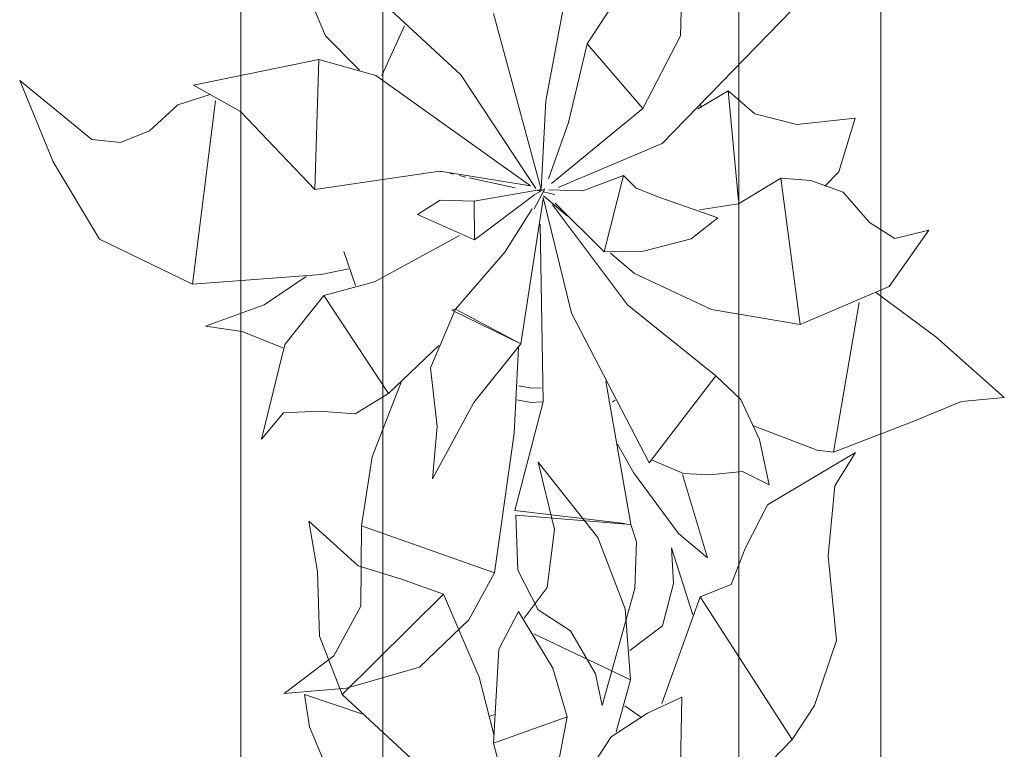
# Model space of a CAD drawing. Header units: millimetres. Extents: x -14761 to 157739, y -22400 to 107990.
# Tile 94 of 256: x 60300 to 60992, y 56573 to 57086. Entities that reach past the tile are written whole.
import ezdxf

# ---------------------------------------------------------------- set-up
doc = ezdxf.new("R2010")
doc.units = ezdxf.units.MM
doc.header["$MEASUREMENT"] = 0
doc.layers.add('Интерьер - Мебель', color=7, linetype='Continuous')

msp = doc.modelspace()

# ---------------------------------------------------------------- linework, layer by layer
at = {"layer": 'Интерьер - Мебель', "color": 7, "linetype": 'Continuous', "lineweight": 15}
for p, q in [((60455.26, 57218.07), (60455.26, 55718.07)), ((60905.26, 55718.07), (60905.26, 57218.07)), ((60555.26, 57118.07), (60555.26, 55818.07)), ((60805.26, 55818.07), (60805.26, 57118.07))]:
    msp.add_line(p, q, dxfattribs=at)
at = {"layer": 'Интерьер - Мебель', "color": 252, "linetype": 'Continuous', "lineweight": 5}
for p, q in [((60526.52, 57124.04), (60610.01, 57046.86)), ((60526.52, 57124.04), (60610.01, 57046.86)), ((60764.48, 57074.22), (60765.34, 57122.21)), ((60764.48, 57074.22), (60765.34, 57122.21)), ((60669.72, 57028.51), (60684.67, 57108.28)), ((60669.72, 57028.51), (60684.67, 57108.28)), ((60503.51, 57101.33), (60514.89, 57074.3)), ((60503.51, 57101.33), (60514.89, 57074.3)), ((60698.79, 57068.5), (60715.55, 57094.32)), ((60698.79, 57068.5), (60715.55, 57094.32)), ((60751.46, 56998.47), (60842.82, 57092.52)), ((60751.46, 56998.47), (60842.82, 57092.52)), ((60632.83, 57089.96), (60666.45, 56966.11)), ((60632.83, 57089.96), (60666.45, 56966.11)), ((60554.39, 57046.37), (60570.35, 57081.14)), ((60554.39, 57046.37), (60570.35, 57081.14)), ((60514.89, 57074.3), (60538.73, 57050.05)), ((60514.89, 57074.3), (60538.73, 57050.05)), ((60737.81, 57023.07), (60764.48, 57074.22)), ((60737.81, 57023.07), (60764.48, 57074.22)), ((60685.57, 57013.14), (60698.79, 57068.5)), ((60685.57, 57013.14), (60698.79, 57068.5)), ((60698.79, 57068.5), (60737.81, 57023.07)), ((60698.79, 57068.5), (60737.81, 57023.07)), ((60421.98, 57039.41), (60510.14, 57057.44)), ((60421.98, 57039.41), (60510.14, 57057.44)), ((60507.4, 56966.25), (60510.13, 57057.44)), ((60507.4, 56966.25), (60510.13, 57057.44)), ((60510.14, 57057.44), (60550.15, 57046.41)), ((60510.14, 57057.44), (60550.15, 57046.41)), ((60299.94, 57042.88), (60323.37, 56985.64)), ((60299.94, 57042.88), (60350.71, 57001.22)), ((60299.94, 57042.88), (60323.37, 56985.64)), ((60299.94, 57042.88), (60350.71, 57001.22)), ((60550.15, 57046.41), (60658.84, 56968.78)), ((60550.15, 57046.41), (60658.84, 56968.78)), ((60610.01, 57046.86), (60662.77, 56966.79)), ((60610.01, 57046.86), (60662.77, 56966.79)), ((60421.98, 57039.41), (60455.2, 57021.08)), ((60421.98, 57039.41), (60455.2, 57021.08)), ((60776.53, 57022.89), (60797.89, 57035.51)), ((60776.53, 57022.89), (60797.89, 57035.51)), ((60797.89, 57035.51), (60805.16, 56958.32)), ((60797.89, 57035.51), (60816.69, 57019.39)), ((60797.89, 57035.51), (60805.16, 56958.32)), ((60797.89, 57035.51), (60816.69, 57019.39)), ((60411, 57025.66), (60433.78, 57032.96)), ((60411, 57025.66), (60433.78, 57032.96)), ((60421.35, 56899.46), (60437.63, 57028.46)), ((60421.35, 56899.46), (60437.63, 57028.46)), ((60666.45, 56966.11), (60669.72, 57028.51)), ((60666.45, 56966.11), (60669.72, 57028.51)), ((60391.21, 57007.39), (60411, 57025.66)), ((60391.21, 57007.39), (60411, 57025.66)), ((60673.64, 56970.34), (60737.81, 57023.07)), ((60673.64, 56970.34), (60737.81, 57023.07)), ((60778.29, 57026.53), (60779.16, 57023.73)), ((60778.29, 57026.53), (60779.16, 57023.73)), ((60455.2, 57021.08), (60507.4, 56966.25)), ((60455.2, 57021.08), (60507.4, 56966.25)), ((60816.69, 57019.39), (60846.2, 57011.8)), ((60816.69, 57019.39), (60846.2, 57011.8)), ((60846.2, 57011.8), (60887.04, 57016.38)), ((60846.2, 57011.8), (60887.04, 57016.38)), ((60875.62, 56978.64), (60887.04, 57016.38)), ((60875.62, 56978.64), (60887.04, 57016.38)), ((60671.54, 56973.6), (60685.57, 57013.14)), ((60671.54, 56973.6), (60685.57, 57013.14)), ((60350.71, 57001.22), (60370.68, 56999.1)), ((60350.71, 57001.22), (60370.68, 56999.1)), ((60370.68, 56999.1), (60391.21, 57007.39)), ((60370.68, 56999.1), (60391.21, 57007.39)), ((60678.32, 56967.64), (60751.46, 56998.47)), ((60678.32, 56967.64), (60751.46, 56998.47)), ((60323.37, 56985.64), (60355.95, 56931.32)), ((60323.37, 56985.64), (60355.95, 56931.32)), ((60507.4, 56966.25), (60595.28, 56979.08)), ((60507.4, 56966.25), (60595.28, 56979.08)), ((60595.28, 56979.08), (60658.84, 56968.78)), ((60595.28, 56979.08), (60658.84, 56968.78)), ((60595.71, 56978.8), (60596.83, 56978.56)), ((60595.71, 56978.8), (60596.83, 56978.56)), ((60602.41, 56977.34), (60604.64, 56976.86)), ((60602.41, 56977.34), (60604.64, 56976.86)), ((60609.11, 56975.89), (60613.57, 56974.91)), ((60609.11, 56975.89), (60613.57, 56974.91)), ((60615.8, 56974.42), (60648.13, 56967.38)), ((60615.8, 56974.42), (60648.13, 56967.38)), ((60695.83, 56965.3), (60724.19, 56976.1)), ((60695.83, 56965.3), (60724.19, 56976.1)), ((60710.63, 56922.33), (60724.19, 56976.1)), ((60710.63, 56922.33), (60724.19, 56976.1)), ((60724.19, 56976.1), (60733.11, 56967.03)), ((60724.19, 56976.1), (60733.11, 56967.03)), ((60805.18, 56956.05), (60834.78, 56974.06)), ((60805.18, 56956.05), (60834.78, 56974.06)), ((60834.78, 56974.06), (60848.51, 56871.1)), ((60834.78, 56974.06), (60856.06, 56972.36)), ((60834.78, 56974.06), (60848.51, 56871.1)), ((60834.78, 56974.06), (60856.06, 56972.36)), ((60865.69, 56968.39), (60875.62, 56978.64)), ((60865.69, 56968.39), (60875.62, 56978.64)), ((60619.36, 56957.83), (60666.45, 56966.11)), ((60619.36, 56957.83), (60666.45, 56966.11)), ((60661.59, 56952.66), (60669.04, 56966.56)), ((60661.59, 56952.66), (60669.04, 56966.56)), ((60662.44, 56962.96), (60669.04, 56966.56)), ((60662.44, 56962.96), (60669.04, 56966.56)), ((60665.31, 56965.25), (60666.45, 56966.11)), ((60665.31, 56965.25), (60666.45, 56966.11)), ((60733.11, 56967.03), (60749.85, 56960.47)), ((60733.11, 56967.03), (60749.85, 56960.47)), ((60856.06, 56972.36), (60878.7, 56964.28)), ((60856.06, 56972.36), (60878.7, 56964.28)), ((60619.61, 56930.64), (60661.89, 56962.66)), ((60619.61, 56930.64), (60661.89, 56962.66)), ((60652.04, 56857.53), (60667.95, 56959.57)), ((60652.04, 56857.53), (60667.95, 56959.57)), ((60663.58, 56965.6), (60665.84, 56965.06)), ((60663.58, 56965.6), (60665.84, 56965.06)), ((60667.82, 56960.52), (60687.81, 56879.23)), ((60667.82, 56960.52), (60687.81, 56879.23)), ((60668.1, 56964.51), (60676.02, 56962.6)), ((60668.1, 56964.51), (60676.02, 56962.6)), ((60668.1, 56961.74), (60685, 56947.28)), ((60668.1, 56961.74), (60685, 56947.28)), ((60671.87, 56965.96), (60695.83, 56965.3)), ((60671.87, 56965.96), (60695.83, 56965.3)), ((60749.85, 56960.47), (60790.55, 56946.25)), ((60749.85, 56960.47), (60790.55, 56946.25)), ((60878.7, 56964.28), (60897.22, 56942.96)), ((60878.7, 56964.28), (60897.22, 56942.96)), ((60579.54, 56948.47), (60595.47, 56958.69)), ((60579.54, 56948.47), (60595.47, 56958.69)), ((60595.47, 56958.69), (60619.36, 56957.83)), ((60595.47, 56958.69), (60619.36, 56957.83)), ((60619.36, 56957.83), (60619.61, 56930.64)), ((60619.36, 56957.83), (60619.61, 56930.64)), ((60640.96, 56922.15), (60660.15, 56952.51)), ((60640.96, 56922.15), (60660.15, 56952.51)), ((60674.5, 56955.32), (60727.02, 56884.98)), ((60674.5, 56955.32), (60727.02, 56884.98)), ((60676.21, 56956.44), (60710.63, 56922.33)), ((60676.21, 56956.44), (60710.63, 56922.33)), ((60777.65, 56951.76), (60805.18, 56956.05)), ((60777.65, 56951.76), (60805.18, 56956.05)), ((60579.54, 56948.47), (60619.61, 56930.64)), ((60579.54, 56948.47), (60619.61, 56930.64)), ((60771.94, 56931.4), (60790.55, 56946.25)), ((60771.94, 56931.4), (60790.55, 56946.25)), ((60665.65, 56941.72), (60667.79, 56816.79)), ((60665.65, 56941.72), (60667.79, 56816.79)), ((60897.22, 56942.96), (60915, 56931.61)), ((60897.22, 56942.96), (60915, 56931.61)), ((60549.23, 56901.26), (60609.11, 56933.89)), ((60549.23, 56901.26), (60609.11, 56933.89)), ((60911.06, 56897.97), (60938.82, 56937.55)), ((60911.06, 56897.97), (60938.82, 56937.55)), ((60915, 56931.61), (60938.82, 56937.55)), ((60915, 56931.61), (60938.82, 56937.55)), ((60355.95, 56931.32), (60421.35, 56899.46)), ((60355.95, 56931.32), (60421.35, 56899.46)), ((60738.43, 56922.72), (60771.94, 56931.4)), ((60738.43, 56922.72), (60771.94, 56931.4)), ((60527.64, 56922.49), (60535.86, 56898.64)), ((60527.64, 56922.49), (60535.86, 56898.64)), ((60606.33, 56882.08), (60640.96, 56922.15)), ((60606.33, 56882.08), (60640.96, 56922.15)), ((60710.63, 56922.33), (60738.43, 56922.72)), ((60710.63, 56922.33), (60738.43, 56922.72)), ((60715.14, 56921.49), (60732.04, 56907.04)), ((60715.14, 56921.49), (60732.04, 56907.04)), ((60421.35, 56899.46), (60511.89, 56906.33)), ((60421.35, 56899.46), (60511.89, 56906.33)), ((60471.86, 56884.98), (60501.25, 56904.85)), ((60471.86, 56884.98), (60501.25, 56904.85)), ((60511.89, 56906.33), (60530.93, 56910.26)), ((60511.89, 56906.33), (60530.93, 56910.26)), ((60732.04, 56907.04), (60786.25, 56881.82)), ((60732.04, 56907.04), (60786.25, 56881.82)), ((60513.67, 56891.57), (60549.23, 56901.26)), ((60513.67, 56891.57), (60549.23, 56901.26)), ((60848.51, 56871.1), (60911.06, 56897.97)), ((60848.51, 56871.1), (60911.06, 56897.97)), ((60486.19, 56857.19), (60513.67, 56891.57)), ((60486.19, 56857.19), (60513.67, 56891.57)), ((60513.67, 56891.57), (60559.13, 56822.64)), ((60513.67, 56891.57), (60559.13, 56822.64)), ((60901.39, 56893.85), (60943.78, 56862.45)), ((60901.39, 56893.85), (60943.78, 56862.45)), ((60430.46, 56870), (60471.86, 56884.98)), ((60430.46, 56870), (60471.86, 56884.98)), ((60727.02, 56884.98), (60789.31, 56835.08)), ((60727.02, 56884.98), (60789.31, 56835.08)), ((60871.92, 56781.47), (60890.03, 56886.8)), ((60871.92, 56781.47), (60890.03, 56886.8)), ((60588.73, 56840.65), (60606.33, 56882.08)), ((60588.73, 56840.65), (60606.33, 56882.08)), ((60603.72, 56881.24), (60606.33, 56882.08)), ((60603.72, 56881.24), (60606.33, 56882.08)), ((60603.72, 56881.24), (60652.04, 56857.53)), ((60603.72, 56881.24), (60652.04, 56857.53)), ((60606.33, 56882.08), (60652.04, 56857.53)), ((60606.33, 56882.08), (60652.04, 56857.53)), ((60687.81, 56879.23), (60742.46, 56774.05)), ((60687.81, 56879.23), (60742.46, 56774.05)), ((60786.25, 56881.82), (60848.51, 56871.1)), ((60786.25, 56881.82), (60848.51, 56871.1)), ((60430.46, 56870), (60456.33, 56866.37)), ((60430.46, 56870), (60456.33, 56866.37)), ((60456.33, 56866.37), (60484.93, 56854.73)), ((60456.33, 56866.37), (60484.93, 56854.73)), ((60943.78, 56862.45), (60991.94, 56819.95)), ((60943.78, 56862.45), (60991.94, 56819.95)), ((60469.81, 56790.59), (60486.19, 56857.19)), ((60469.81, 56790.59), (60486.19, 56857.19)), ((60559.13, 56822.64), (60594.6, 56856.52)), ((60559.13, 56822.64), (60594.6, 56856.52)), ((60619.06, 56816.29), (60652.04, 56857.53)), ((60619.06, 56816.29), (60652.04, 56857.53)), ((60647.4, 56794.7), (60650.6, 56854.7)), ((60647.4, 56794.7), (60650.6, 56854.7)), ((60588.73, 56840.65), (60593.37, 56799.53)), ((60588.73, 56840.65), (60593.37, 56799.53)), ((60742.46, 56774.05), (60789.31, 56835.08)), ((60742.46, 56774.05), (60789.31, 56835.08)), ((60789.31, 56835.08), (60806.81, 56818.54)), ((60789.31, 56835.08), (60806.81, 56818.54)), ((60547.78, 56778.1), (60568.08, 56830.68)), ((60547.78, 56778.1), (60568.08, 56830.68)), ((60650.57, 56828.2), (60659.84, 56826.34)), ((60650.57, 56828.2), (60659.84, 56826.34)), ((60711.96, 56831.26), (60729.45, 56730.68)), ((60711.96, 56831.26), (60729.45, 56730.68)), ((60535.72, 56808.31), (60559.13, 56822.64)), ((60535.72, 56808.31), (60559.13, 56822.64)), ((60659.84, 56826.34), (60666.38, 56826.72)), ((60659.84, 56826.34), (60666.38, 56826.72)), ((60590.12, 56762.7), (60619.06, 56816.29)), ((60590.12, 56762.7), (60619.06, 56816.29)), ((60647.91, 56740.33), (60667.79, 56816.79)), ((60647.91, 56740.33), (60667.79, 56816.79)), ((60649.3, 56818.33), (60659.37, 56816.31)), ((60649.3, 56818.33), (60659.37, 56816.31)), ((60659.37, 56816.31), (60667.17, 56816.76)), ((60659.37, 56816.31), (60667.17, 56816.76)), ((60716.27, 56816.56), (60718.53, 56818.05)), ((60716.27, 56816.56), (60718.53, 56818.05)), ((60806.81, 56818.54), (60819.83, 56790.33)), ((60806.81, 56818.54), (60819.83, 56790.33)), ((60926.03, 56802.23), (60961.87, 56817.13)), ((60926.03, 56802.23), (60961.87, 56817.13)), ((60961.87, 56817.13), (60991.94, 56819.95)), ((60961.87, 56817.13), (60991.94, 56819.95)), ((60469.81, 56790.59), (60485.33, 56809.2)), ((60469.81, 56790.59), (60485.33, 56809.2)), ((60485.33, 56809.2), (60510.18, 56810.35)), ((60485.33, 56809.2), (60510.18, 56810.35)), ((60510.18, 56810.35), (60535.72, 56808.31)), ((60510.18, 56810.35), (60535.72, 56808.31)), ((60871.92, 56781.47), (60926.03, 56802.23)), ((60871.92, 56781.47), (60926.03, 56802.23)), ((60590.12, 56762.7), (60593.37, 56799.53)), ((60590.12, 56762.7), (60593.37, 56799.53)), ((60633.6, 56696.55), (60647.4, 56794.7)), ((60633.6, 56696.55), (60647.4, 56794.7)), ((60815.57, 56799.86), (60860.46, 56782.91)), ((60815.57, 56799.86), (60860.46, 56782.91)), ((60720.02, 56787.08), (60731.4, 56767.09)), ((60720.02, 56787.08), (60731.4, 56767.09)), ((60819.83, 56790.33), (60826.67, 56758.44)), ((60819.83, 56790.33), (60826.67, 56758.44)), ((60825.56, 56744.36), (60887.36, 56781.21)), ((60825.56, 56744.36), (60887.36, 56781.21)), ((60860.46, 56782.91), (60871.92, 56781.47)), ((60860.46, 56782.91), (60871.92, 56781.47)), ((60872.87, 56757.82), (60887.36, 56781.21)), ((60872.87, 56757.82), (60887.36, 56781.21)), ((60540.06, 56729.61), (60547.78, 56778.1)), ((60540.06, 56729.61), (60547.78, 56778.1)), ((60664.33, 56774.47), (60675.9, 56727.05)), ((60664.33, 56774.47), (60706.38, 56721.49)), ((60664.33, 56774.47), (60675.9, 56727.05)), ((60664.33, 56774.47), (60706.38, 56721.49)), ((60744.02, 56776.08), (60766.41, 56766.39)), ((60744.02, 56776.08), (60766.41, 56766.39)), ((60731.4, 56767.09), (60762.88, 56724.36)), ((60731.4, 56767.09), (60762.88, 56724.36)), ((60765.77, 56765.72), (60783.32, 56707.05)), ((60765.77, 56765.72), (60783.32, 56707.05)), ((60766.41, 56766.39), (60784.73, 56765.45)), ((60766.41, 56766.39), (60784.73, 56765.45)), ((60784.73, 56765.45), (60807.94, 56767.77)), ((60784.73, 56765.45), (60807.94, 56767.77)), ((60807.94, 56767.77), (60826.67, 56758.44)), ((60807.94, 56767.77), (60826.67, 56758.44)), ((60868.1, 56708.57), (60872.87, 56757.82)), ((60868.1, 56708.57), (60872.87, 56757.82)), ((60647.91, 56740.33), (60725.05, 56731.2)), ((60647.91, 56740.33), (60725.05, 56731.2)), ((60809.82, 56713.75), (60825.56, 56744.36)), ((60809.82, 56713.75), (60825.56, 56744.36)), ((60503.12, 56733.01), (60509.35, 56697.52)), ((60503.12, 56733.01), (60537.77, 56701.52)), ((60503.12, 56733.01), (60509.35, 56697.52)), ((60503.12, 56733.01), (60537.77, 56701.52)), ((60648.59, 56737.14), (60649.94, 56698.37)), ((60648.59, 56737.14), (60729.45, 56730.68)), ((60648.59, 56737.14), (60649.94, 56698.37)), ((60648.59, 56737.14), (60729.45, 56730.68)), ((60539.61, 56673.23), (60540.06, 56729.61)), ((60539.61, 56673.23), (60540.06, 56729.61)), ((60540.06, 56729.61), (60633.6, 56696.55)), ((60540.06, 56729.61), (60633.6, 56696.55)), ((60670.72, 56686.2), (60675.9, 56727.05)), ((60670.72, 56686.2), (60675.9, 56727.05)), ((60729.45, 56730.68), (60733.49, 56718.35)), ((60729.45, 56730.68), (60733.49, 56718.35)), ((60762.88, 56724.36), (60783.32, 56707.05)), ((60762.88, 56724.36), (60783.32, 56707.05)), ((60706.38, 56721.49), (60725.49, 56671.38)), ((60706.38, 56721.49), (60725.49, 56671.38)), ((60732.17, 56685.54), (60733.49, 56718.35)), ((60732.17, 56685.54), (60733.49, 56718.35)), ((60758.13, 56714.22), (60759.35, 56689.05)), ((60758.13, 56714.22), (60773.12, 56667.03)), ((60758.13, 56714.22), (60759.35, 56689.05)), ((60758.13, 56714.22), (60773.12, 56667.03)), ((60799.92, 56688.42), (60809.82, 56713.75)), ((60799.92, 56688.42), (60809.82, 56713.75)), ((60868.1, 56708.57), (60873.89, 56649.08)), ((60868.1, 56708.57), (60873.89, 56649.08)), ((60509.35, 56697.52), (60510.76, 56651.96)), ((60509.35, 56697.52), (60510.76, 56651.96)), ((60537.77, 56701.52), (60567.62, 56692.34)), ((60537.77, 56701.52), (60567.62, 56692.34)), ((60615.59, 56663.51), (60633.6, 56696.55)), ((60615.59, 56663.51), (60633.6, 56696.55)), ((60649.94, 56698.37), (60664.27, 56670.59)), ((60649.94, 56698.37), (60664.27, 56670.59)), ((60567.62, 56692.34), (60597.82, 56681.57)), ((60567.62, 56692.34), (60597.82, 56681.57)), ((60654.4, 56664.82), (60670.72, 56686.2)), ((60654.4, 56664.82), (60670.72, 56686.2)), ((60709.39, 56603.26), (60732.17, 56685.54)), ((60709.39, 56603.26), (60732.17, 56685.54)), ((60751.78, 56659.36), (60759.35, 56689.05)), ((60751.78, 56659.36), (60759.35, 56689.05)), ((60778.08, 56679.72), (60799.92, 56688.42)), ((60778.08, 56679.72), (60799.92, 56688.42)), ((60526.52, 56611), (60597.82, 56681.57)), ((60526.52, 56611), (60597.82, 56681.57)), ((60597.82, 56681.57), (60622.91, 56623.15)), ((60597.82, 56681.57), (60622.91, 56623.15)), ((60751.24, 56604.74), (60778.08, 56679.72)), ((60751.24, 56604.74), (60778.08, 56679.72)), ((60778.08, 56679.72), (60842.82, 56579.48)), ((60778.08, 56679.72), (60842.82, 56579.48)), ((60520.64, 56638.18), (60539.61, 56673.23)), ((60520.64, 56638.18), (60539.61, 56673.23)), ((60636.78, 56642.94), (60650.6, 56669.52)), ((60636.78, 56642.94), (60650.6, 56669.52)), ((60650.6, 56669.52), (60674.53, 56629.48)), ((60650.6, 56669.52), (60674.53, 56629.48)), ((60664.27, 56670.59), (60686.98, 56655.72)), ((60664.27, 56670.59), (60686.98, 56655.72)), ((60725.49, 56671.38), (60729.24, 56621.45)), ((60725.49, 56671.38), (60729.24, 56621.45)), ((60580.91, 56630.23), (60615.59, 56663.51)), ((60580.91, 56630.23), (60615.59, 56663.51)), ((60686.98, 56655.72), (60704.6, 56625.58)), ((60686.98, 56655.72), (60704.6, 56625.58)), ((60728.86, 56641.99), (60751.78, 56659.36)), ((60728.86, 56641.99), (60751.78, 56659.36)), ((60510.76, 56651.96), (60526.52, 56611)), ((60510.76, 56651.96), (60526.52, 56611)), ((60661.34, 56653.75), (60729.24, 56621.45)), ((60661.34, 56653.75), (60729.24, 56621.45)), ((60858.62, 56603.29), (60873.89, 56649.08)), ((60858.62, 56603.29), (60873.89, 56649.08)), ((60632.83, 56576.91), (60636.78, 56642.94)), ((60632.83, 56576.91), (60636.78, 56642.94)), ((60485.89, 56611.7), (60520.64, 56638.18)), ((60485.89, 56611.7), (60520.64, 56638.18)), ((60529.69, 56615.51), (60580.91, 56630.23)), ((60529.69, 56615.51), (60580.91, 56630.23)), ((60674.53, 56629.48), (60684.67, 56595.24)), ((60674.53, 56629.48), (60684.67, 56595.24)), ((60622.91, 56623.15), (60633.18, 56582.94)), ((60622.91, 56623.15), (60633.18, 56582.94)), ((60704.6, 56625.58), (60709.39, 56603.26)), ((60704.6, 56625.58), (60709.39, 56603.26)), ((60719.06, 56584.81), (60729.24, 56621.45)), ((60719.06, 56584.81), (60729.24, 56621.45)), ((60485.89, 56611.7), (60529.69, 56615.51)), ((60485.89, 56611.7), (60529.69, 56615.51)), ((60500.03, 56611.02), (60503.51, 56588.28)), ((60500.03, 56611.02), (60541.02, 56597.25)), ((60500.03, 56611.02), (60503.51, 56588.28)), ((60500.03, 56611.02), (60541.02, 56597.25)), ((60526.52, 56611), (60610.01, 56533.81)), ((60526.52, 56611), (60610.01, 56533.81)), ((60741.23, 56598.03), (60765.34, 56609.17)), ((60741.23, 56598.03), (60765.34, 56609.17)), ((60764.48, 56561.18), (60765.34, 56609.17)), ((60764.48, 56561.18), (60765.34, 56609.17)), ((60725.19, 56603.1), (60736.35, 56595.36)), ((60725.19, 56603.1), (60736.35, 56595.36)), ((60842.82, 56579.48), (60858.62, 56603.29)), ((60842.82, 56579.48), (60858.62, 56603.29)), ((60629.59, 56595.52), (60633.95, 56596.92)), ((60629.59, 56595.52), (60633.95, 56596.92)), ((60632.83, 56576.91), (60684.67, 56595.24)), ((60632.83, 56576.91), (60684.67, 56595.24)), ((60669.72, 56515.46), (60684.67, 56595.24)), ((60669.72, 56515.46), (60684.67, 56595.24)), ((60715.55, 56581.28), (60741.23, 56598.03)), ((60715.55, 56581.28), (60741.23, 56598.03)), ((60503.51, 56588.28), (60514.89, 56561.26)), ((60503.51, 56588.28), (60514.89, 56561.26)), ((60698.79, 56555.45), (60715.55, 56581.28)), ((60698.79, 56555.45), (60715.55, 56581.28)), ((60751.46, 56485.43), (60842.82, 56579.48)), ((60751.46, 56485.43), (60842.82, 56579.48)), ((60632.83, 56576.91), (60666.45, 56453.06)), ((60632.83, 56576.91), (60666.45, 56453.06))]:
    msp.add_line(p, q, dxfattribs=at)

doc.saveas('drawing.dxf')
